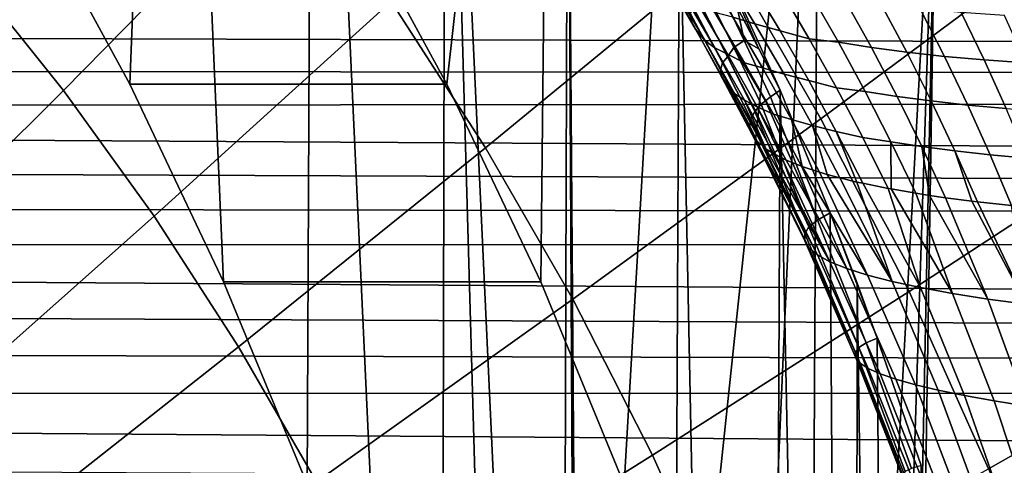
# Model space of a CAD drawing. Header units: metres. Extents: x -248 to 28, y -28 to 28.
# Tile 107 of 256: x -197.62 to -192.84, y 7.43 to 9.59. Entities that reach past the tile are written whole.
import ezdxf

# ---------------------------------------------------------------- set-up
doc = ezdxf.new("R2010")
doc.units = ezdxf.units.M
doc.layers.add('solid_10_061_053_XXX', color=7, linetype='CONTINUOUS')

msp = doc.modelspace()

# ---------------------------------------------------------------- linework, layer by layer
at = {"layer": 'solid_10_061_053_XXX'}
for points in [[(-197.589844, 10.211597, 166.258881), (-197.085022, 9.281114, 166.075134), (-196.88858, 14.315217, 166.003647), (-197.626938, 15.217977, 166.272385)], [(-195.031189, 13.894281, 170.116409), (-195.545853, 9.280976, 170.303726), (-196.050766, 10.211637, 170.487503), (-195.749695, 14.816537, 170.377914)], [(-197.085022, 9.281114, 166.075134), (-196.628922, 8.322003, 165.909134), (-196.88858, 14.315217, 166.003647)], [(-196.628922, 8.322003, 165.909134), (-196.223389, 7.338163, 165.761536), (-196.196411, 13.371982, 165.751709), (-196.88858, 14.315217, 166.003647)], [(-195.031189, 13.894281, 170.116409), (-195.089905, 8.322156, 170.137772), (-195.545853, 9.280976, 170.303726)], [(-194.359909, 12.932734, 169.872086), (-194.684235, 7.337977, 169.990128), (-195.089905, 8.322156, 170.137772), (-195.031189, 13.894281, 170.116409)], [(-196.223389, 7.338163, 165.761536), (-195.869247, 6.331591, 165.632629), (-196.196411, 13.371982, 165.751709)], [(-195.869247, 6.331591, 165.632629), (-195.56781, 5.305993, 165.522919), (-195.552353, 12.390952, 165.517288), (-196.196411, 13.371982, 165.751709)], [(-193.73761, 11.934463, 169.645584), (-194.3302, 6.331688, 169.861267), (-194.684235, 7.337977, 169.990128), (-194.359909, 12.932734, 169.872086)], [(-195.56781, 5.305993, 165.522919), (-195.319946, 4.264351, 165.432709), (-195.552353, 12.390952, 165.517288)], [(-195.126312, 3.209414, 165.362228), (-194.987656, 2.145332, 165.311768), (-194.95816, 11.374733, 165.301025), (-195.552353, 12.390952, 165.517288)], [(-195.319946, 4.264351, 165.432709), (-195.126312, 3.209414, 165.362228), (-195.552353, 12.390952, 165.517288)], [(-193.73761, 11.934463, 169.645584), (-194.028732, 5.306013, 169.751541), (-194.3302, 6.331688, 169.861267)], [(-193.73761, 11.934463, 169.645584), (-193.780823, 4.264221, 169.661316), (-194.028732, 5.306013, 169.751541)], [(-193.166153, 10.902413, 169.437592), (-193.587265, 3.209665, 169.590866), (-193.780823, 4.264221, 169.661316), (-193.73761, 11.934463, 169.645584)], [(-194.987656, 2.145332, 165.311768), (-194.904251, 1.074086, 165.281403), (-194.95816, 11.374733, 165.301025)], [(-194.876419, 0, 165.271271), (-194.513443, -10.525498, 165.13916), (-194.415863, 10.326875, 165.103653), (-194.95816, 11.374733, 165.301025)], [(-194.904251, 1.074086, 165.281403), (-194.876419, 0, 165.271271), (-194.95816, 11.374733, 165.301025)], [(-196.309555, 10.368249, 180.912384), (-196.835953, 11.024134, 181.103973), (-197.875961, 9.836759, 182.102234), (-197.406265, 9.251516, 181.931274)], [(-193.166153, 10.902413, 169.437592), (-193.448547, 2.145158, 169.540375), (-193.587265, 3.209665, 169.590866)], [(-193.166153, 10.902413, 169.437592), (-193.365158, 1.074196, 169.510025), (-193.448547, 2.145158, 169.540375)], [(-193.166153, 10.902413, 169.437592), (-193.337326, 0, 169.499893), (-193.365158, 1.074196, 169.510025)], [(-192.64711, 9.839418, 169.248672), (-193.166153, -10.902413, 169.437592), (-193.337326, 0, 169.499893), (-193.166153, 10.902413, 169.437592)], [(-194.198395, 9.927042, 179.454163), (-193.729874, 9.113414, 179.28363), (-192.569107, 9.976459, 178.102203), (-193.082001, 10.867137, 178.288879)], [(-194.198395, 9.927042, 179.454163), (-194.706284, 10.713461, 179.639023), (-195.816132, 9.683944, 180.732788), (-195.357056, 8.973097, 180.565704)], [(-195.816132, 9.683944, 180.732788), (-196.309555, 10.368249, 180.912384), (-197.406265, 9.251516, 181.931274), (-196.965988, 8.640917, 181.771027)], [(-194.415863, 10.326875, 165.103653), (-194.513443, -10.525498, 165.13916), (-194.014313, -9.453894, 164.957489)], [(-194.415863, 10.326875, 165.103653), (-194.014313, -9.453894, 164.957489), (-193.92749, 9.252446, 164.925888)], [(-194.03067, 9.453861, 164.912354), (-194.415863, 10.326875, 165.103653), (-193.92749, 9.252446, 164.925888)], [(-194.03067, 9.453861, 164.912354), (-194.136902, 9.655433, 164.896912), (-194.415863, 10.326875, 165.103653)], [(-196.050766, 10.211637, 170.487503), (-195.545853, 9.280976, 170.303726), (-197.085022, 9.281114, 166.075134), (-197.589844, 10.211597, 166.258881)], [(-198.445648, 9.664132, 136.115341), (-198.425369, 9.821418, 136.24324), (-110.89344, 9.963208, 104.509323), (-111.084709, 9.255959, 103.983826)], [(-193.729874, 9.113414, 179.28363), (-193.302002, 8.274807, 179.127899), (-192.100723, 9.058434, 177.931732), (-192.569107, 9.976459, 178.102203)], [(-193.729874, 9.113414, 179.28363), (-194.198395, 9.927042, 179.454163), (-195.357056, 8.973097, 180.565704), (-194.933548, 8.237655, 180.41156)], [(-194.362625, 9.622643, 163.816467), (-194.357956, 9.585893, 163.571213), (-194.510056, 9.852459, 163.552917), (-194.512634, 9.890852, 163.80687)], [(-194.357956, 9.585893, 163.571213), (-194.337784, 9.548196, 163.326508), (-194.490921, 9.812367, 163.299347), (-194.510056, 9.852459, 163.552917)], [(-194.157562, 9.607097, 162.073593), (-194.050064, 9.57476, 161.841385), (-194.19632, 9.815069, 161.762238), (-194.306396, 9.849358, 162.003326)], [(-197.406265, 9.251516, 181.931274), (-197.875961, 9.836759, 182.102234), (-198.953094, 8.635659, 183.043045), (-198.540756, 8.121877, 182.892975)], [(-194.490921, 9.812367, 163.299347), (-194.337784, 9.548196, 163.326508), (-194.29213, 9.492278, 163.085785), (-194.439774, 9.744967, 163.050858)], [(-194.19632, 9.815069, 161.762238), (-194.050064, 9.57476, 161.841385), (-193.927109, 9.541243, 161.616699), (-194.069534, 9.778865, 161.52916)], [(-192.64711, 9.839418, 169.248672), (-192.64711, -9.839418, 169.248672), (-193.166153, -10.902413, 169.437592)], [(-194.101501, 9.493073, 164.76268), (-194.152191, 9.459938, 164.532104), (-194.288895, 9.734165, 164.545975), (-194.232452, 9.765043, 164.783722)], [(-194.232452, 9.765043, 164.783722), (-194.136902, 9.655433, 164.896912), (-194.101501, 9.493073, 164.76268)], [(-194.069534, 9.778865, 161.52916), (-193.927109, 9.541243, 161.616699), (-193.786407, 9.501754, 161.402679), (-193.922745, 9.73447, 161.308044)], [(-194.29213, 9.492278, 163.085785), (-194.244217, 9.458728, 162.844894), (-194.392365, 9.710309, 162.801025), (-194.439774, 9.744967, 163.050858)], [(-194.244217, 9.458728, 162.844894), (-194.182526, 9.427097, 162.60672), (-194.330811, 9.678039, 162.553696), (-194.392365, 9.710309, 162.801025)], [(-194.288895, 9.734165, 164.545975), (-194.152191, 9.459938, 164.532104), (-194.182816, 9.414186, 164.298431), (-194.318161, 9.678094, 164.30426)], [(-193.786407, 9.501754, 161.402679), (-193.644928, 9.485387, 161.188232), (-193.779129, 9.719874, 161.083878), (-193.922745, 9.73447, 161.308044)], [(-193.484726, 9.459887, 160.987198), (-193.613846, 9.692905, 160.874924), (-193.779129, 9.719874, 161.083878), (-193.644928, 9.485387, 161.188232)], [(-198.467224, 9.504764, 135.989761), (-198.445648, 9.664132, 136.115341), (-111.084709, 9.255959, 103.983826)], [(-195.357056, 8.973097, 180.565704), (-195.816132, 9.683944, 180.732788), (-196.965988, 8.640917, 181.771027), (-196.556351, 8.006633, 181.621933)], [(-194.207993, 9.385447, 164.063309), (-194.216537, 9.351715, 163.82692), (-194.362625, 9.622643, 163.816467), (-194.350357, 9.655522, 164.061279)], [(-194.182816, 9.414186, 164.298431), (-194.207993, 9.385447, 164.063309), (-194.350357, 9.655522, 164.061279), (-194.318161, 9.678094, 164.30426)], [(-194.330811, 9.678039, 162.553696), (-194.182526, 9.427097, 162.60672), (-194.099915, 9.384848, 162.375153), (-194.244034, 9.629608, 162.314301)], [(-194.101501, 9.493073, 164.76268), (-194.136902, 9.655433, 164.896912), (-194.03067, 9.453861, 164.912354)], [(-193.313019, 9.436994, 160.795593), (-193.4366, 9.668886, 160.675629), (-193.613846, 9.692905, 160.874924), (-193.484726, 9.459887, 160.987198)], [(-193.130371, 9.416788, 160.614029), (-193.248001, 9.647899, 160.486679), (-193.4366, 9.668886, 160.675629), (-193.313019, 9.436994, 160.795593)], [(-194.216537, 9.351715, 163.82692), (-194.209915, 9.316283, 163.590332), (-194.357956, 9.585893, 163.571213), (-194.362625, 9.622643, 163.816467)], [(-194.099915, 9.384848, 162.375153), (-194.013031, 9.360523, 162.144241), (-194.157562, 9.607097, 162.073593), (-194.244034, 9.629608, 162.314301)], [(-194.013031, 9.360523, 162.144241), (-193.908188, 9.329929, 161.920792), (-194.050064, 9.57476, 161.841385), (-194.157562, 9.607097, 162.073593)], [(-192.937424, 9.399337, 160.443176), (-193.048706, 9.630015, 160.308716), (-193.248001, 9.647899, 160.486679), (-193.130371, 9.416788, 160.614029)], [(-192.734833, 9.384701, 160.283585), (-192.839371, 9.615295, 160.142365), (-193.048706, 9.630015, 160.308716), (-192.937424, 9.399337, 160.443176)], [(-194.209915, 9.316283, 163.590332), (-194.188828, 9.28068, 163.354431), (-194.337784, 9.548196, 163.326508), (-194.357956, 9.585893, 163.571213)], [(-194.050064, 9.57476, 161.841385), (-193.908188, 9.329929, 161.920792), (-193.789062, 9.298946, 161.704361), (-193.927109, 9.541243, 161.616699)], [(-194.337784, 9.548196, 163.326508), (-194.188828, 9.28068, 163.354431), (-194.148468, 9.236203, 163.121338), (-194.29213, 9.492278, 163.085785)], [(-193.927109, 9.541243, 161.616699), (-193.789062, 9.298946, 161.704361), (-193.654358, 9.264338, 161.497299), (-193.786407, 9.501754, 161.402679)], [(-198.490112, 9.343385, 135.866562), (-198.467224, 9.504764, 135.989761), (-111.084709, 9.255959, 103.983826)], [(-194.148468, 9.236203, 163.121338), (-194.100204, 9.20347, 162.889313), (-194.244217, 9.458728, 162.844894), (-194.29213, 9.492278, 163.085785)], [(-194.101501, 9.493073, 164.76268), (-193.973862, 9.219572, 164.742493), (-193.99939, 9.200658, 164.624756), (-194.152191, 9.459938, 164.532104)], [(-193.973862, 9.219572, 164.742493), (-194.101501, 9.493073, 164.76268), (-194.03067, 9.453861, 164.912354), (-193.92749, 9.252446, 164.925888)], [(-193.654358, 9.264338, 161.497299), (-193.515167, 9.245923, 161.292419), (-193.644928, 9.485387, 161.188232), (-193.786407, 9.501754, 161.402679)], [(-193.360062, 9.221784, 161.099152), (-193.484726, 9.459887, 160.987198), (-193.644928, 9.485387, 161.188232), (-193.515167, 9.245923, 161.292419)], [(-194.100204, 9.20347, 162.889313), (-194.038483, 9.172184, 162.660217), (-194.182526, 9.427097, 162.60672), (-194.244217, 9.458728, 162.844894)], [(-194.152191, 9.459938, 164.532104), (-194.019043, 9.18381, 164.519089), (-194.047989, 9.152237, 164.319107), (-194.182816, 9.414186, 164.298431)], [(-194.182526, 9.427097, 162.60672), (-194.038483, 9.172184, 162.660217), (-193.959991, 9.136022, 162.436356), (-194.099915, 9.384848, 162.375153)], [(-193.99939, 9.200658, 164.624756), (-194.019043, 9.18381, 164.519089), (-194.152191, 9.459938, 164.532104)], [(-193.193878, 9.19993, 160.915054), (-193.313019, 9.436994, 160.795593), (-193.484726, 9.459887, 160.987198), (-193.360062, 9.221784, 161.099152)], [(-193.017197, 9.180438, 160.740723), (-193.130371, 9.416788, 160.614029), (-193.313019, 9.436994, 160.795593), (-193.193878, 9.19993, 160.915054)], [(-192.830597, 9.163373, 160.576782), (-192.937424, 9.399337, 160.443176), (-193.130371, 9.416788, 160.614029), (-193.017197, 9.180438, 160.740723)], [(-194.207993, 9.385447, 164.063309), (-194.069443, 9.112869, 164.066147), (-194.07193, 9.104287, 164.010452), (-194.216537, 9.351715, 163.82692)], [(-194.182816, 9.414186, 164.298431), (-194.050949, 9.148204, 164.293381), (-194.069443, 9.112869, 164.066147), (-194.207993, 9.385447, 164.063309)], [(-194.047989, 9.152237, 164.319107), (-194.050949, 9.148204, 164.293381), (-194.182816, 9.414186, 164.298431)], [(-193.959991, 9.136022, 162.436356), (-193.87291, 9.109541, 162.215134), (-194.013031, 9.360523, 162.144241), (-194.099915, 9.384848, 162.375153)], [(-192.63472, 9.148793, 160.423782), (-192.734833, 9.384701, 160.283585), (-192.937424, 9.399337, 160.443176), (-192.830597, 9.163373, 160.576782)], [(-198.514282, 9.179749, 135.74559), (-198.490112, 9.343385, 135.866562), (-111.084709, 9.255959, 103.983826)], [(-194.216537, 9.351715, 163.82692), (-194.074493, 9.077927, 163.83815), (-194.07103, 9.057115, 163.70076), (-194.209915, 9.316283, 163.590332)], [(-194.07193, 9.104287, 164.010452), (-194.074493, 9.077927, 163.83815), (-194.216537, 9.351715, 163.82692)], [(-193.87291, 9.109541, 162.215134), (-193.770752, 9.080489, 162.00029), (-193.908188, 9.329929, 161.920792), (-194.013031, 9.360523, 162.144241)], [(-193.908188, 9.329929, 161.920792), (-193.770752, 9.080489, 162.00029), (-193.655487, 9.051898, 161.792007), (-193.789062, 9.298946, 161.704361)], [(-195.545853, 9.280976, 170.303726), (-195.089905, 8.322156, 170.137772), (-196.628922, 8.322003, 165.909134), (-197.085022, 9.281114, 166.075134)], [(-194.209915, 9.316283, 163.590332), (-194.066055, 9.043495, 163.610168), (-194.045303, 9.011017, 163.391953), (-194.188828, 9.28068, 163.354431)], [(-194.07103, 9.057115, 163.70076), (-194.066055, 9.043495, 163.610168), (-194.209915, 9.316283, 163.590332)], [(-194.188828, 9.28068, 163.354431), (-194.044174, 9.009694, 163.382996), (-194.008926, 8.976638, 163.15741), (-194.148468, 9.236203, 163.121338)], [(-194.045303, 9.011017, 163.391953), (-194.044174, 9.009694, 163.382996), (-194.188828, 9.28068, 163.354431)], [(-193.789062, 9.298946, 161.704361), (-193.655487, 9.051898, 161.792007), (-193.526703, 9.02216, 161.591736), (-193.654358, 9.264338, 161.497299)], [(-196.965988, 8.640917, 181.771027), (-197.406265, 9.251516, 181.931274), (-198.540756, 8.121877, 182.892975), (-198.154236, 7.585833, 182.752289)], [(-198.539719, 9.013837, 135.626877), (-198.514282, 9.179749, 135.74559), (-111.084709, 9.255959, 103.983826), (-111.261581, 8.517389, 103.497864)], [(-194.148468, 9.236203, 163.121338), (-194.008926, 8.976638, 163.15741), (-193.994904, 8.966283, 163.085999), (-194.100204, 9.20347, 162.889313)], [(-194.014313, -9.453894, 164.957489), (-193.570557, -8.359882, 164.795975), (-193.92749, 9.252446, 164.925888)], [(-193.973862, 9.219572, 164.742493), (-193.92749, 9.252446, 164.925888), (-193.685013, 8.657228, 164.837631), (-193.746338, 8.621892, 164.571167)], [(-193.570557, -8.359882, 164.795975), (-193.685013, 8.657228, 164.837631), (-193.92749, 9.252446, 164.925888)], [(-193.526703, 9.02216, 161.591736), (-193.389938, 9.001425, 161.396271), (-193.515167, 9.245923, 161.292419), (-193.654358, 9.264338, 161.497299)], [(-193.239929, 8.978551, 161.210617), (-193.360062, 9.221784, 161.099152), (-193.515167, 9.245923, 161.292419), (-193.389938, 9.001425, 161.396271)], [(-194.100204, 9.20347, 162.889313), (-193.960434, 8.94444, 162.934158), (-193.920181, 8.923197, 162.784836), (-194.038483, 9.172184, 162.660217)], [(-193.994904, 8.966283, 163.085999), (-193.960434, 8.94444, 162.934158), (-194.100204, 9.20347, 162.889313)], [(-193.787628, 8.588226, 164.302933), (-194.047989, 9.152237, 164.319107), (-194.019043, 9.18381, 164.519089)], [(-193.746338, 8.621892, 164.571167), (-193.787628, 8.588226, 164.302933), (-194.019043, 9.18381, 164.519089), (-193.99939, 9.200658, 164.624756)], [(-193.746338, 8.621892, 164.571167), (-193.99939, 9.200658, 164.624756), (-193.973862, 9.219572, 164.742493)], [(-193.079285, 8.957661, 161.033859), (-193.193878, 9.19993, 160.915054), (-193.360062, 9.221784, 161.099152), (-193.239929, 8.978551, 161.210617)], [(-192.908524, 8.938826, 160.866592), (-193.017197, 9.180438, 160.740723), (-193.193878, 9.19993, 160.915054), (-193.079285, 8.957661, 161.033859)], [(-192.728256, 8.92211, 160.709381), (-192.830597, 9.163373, 160.576782), (-193.017197, 9.180438, 160.740723), (-192.908524, 8.938826, 160.866592)], [(-193.808411, 8.554227, 164.032394), (-194.069443, 9.112869, 164.066147), (-194.050949, 9.148204, 164.293381)], [(-193.787628, 8.588226, 164.302933), (-193.808411, 8.554227, 164.032394), (-194.050949, 9.148204, 164.293381), (-194.047989, 9.152237, 164.319107)], [(-194.038483, 9.172184, 162.660217), (-193.898834, 8.91321, 162.714035), (-193.824371, 8.883056, 162.497757), (-193.959991, 9.136022, 162.436356)], [(-193.920181, 8.923197, 162.784836), (-193.898834, 8.91321, 162.714035), (-194.038483, 9.172184, 162.660217)], [(-193.959991, 9.136022, 162.436356), (-193.824371, 8.883056, 162.497757), (-193.821564, 8.88203, 162.490326), (-193.87291, 9.109541, 162.215134)], [(-193.302002, 8.274807, 179.127899), (-193.729874, 9.113414, 179.28363), (-194.933548, 8.237655, 180.41156), (-194.546799, 7.479634, 180.270782)], [(-193.808411, 8.554227, 164.032394), (-193.808563, 8.520087, 163.761063), (-194.074493, 9.077927, 163.83815), (-194.07193, 9.104287, 164.010452)], [(-193.808411, 8.554227, 164.032394), (-194.07193, 9.104287, 164.010452), (-194.069443, 9.112869, 164.066147)], [(-193.87291, 9.109541, 162.215134), (-193.737289, 8.854078, 162.286087), (-193.699692, 8.84304, 162.204361), (-193.770752, 9.080489, 162.00029)], [(-193.821564, 8.88203, 162.490326), (-193.737289, 8.854078, 162.286087), (-193.87291, 9.109541, 162.215134)], [(-193.808563, 8.520087, 163.761063), (-194.07103, 9.057115, 163.70076), (-194.074493, 9.077927, 163.83815)], [(-193.808563, 8.520087, 163.761063), (-193.788101, 8.486001, 163.490509), (-194.066055, 9.043495, 163.610168), (-194.07103, 9.057115, 163.70076)], [(-193.788101, 8.486001, 163.490509), (-194.045303, 9.011017, 163.391953), (-194.066055, 9.043495, 163.610168)], [(-193.770752, 9.080489, 162.00029), (-193.637878, 8.826379, 162.079742), (-193.555344, 8.806476, 161.928726), (-193.655487, 9.051898, 161.792007)], [(-193.699692, 8.84304, 162.204361), (-193.637878, 8.826379, 162.079742), (-193.770752, 9.080489, 162.00029)], [(-193.655487, 9.051898, 161.792007), (-193.526489, 8.800051, 161.879425), (-193.403488, 8.775185, 161.685822), (-193.526703, 9.02216, 161.591736)], [(-193.555344, 8.806476, 161.928726), (-193.526489, 8.800051, 161.879425), (-193.655487, 9.051898, 161.792007)], [(-193.302002, 8.274807, 179.127899), (-192.91597, 7.413519, 178.987396), (-191.678131, 8.115582, 177.777908), (-192.100723, 9.058434, 177.931732)], [(-198.566422, 8.845661, 135.510437), (-198.539719, 9.013837, 135.626877), (-111.261581, 8.517389, 103.497864)], [(-193.788101, 8.486001, 163.490509), (-193.747131, 8.452163, 163.222244), (-194.044174, 9.009694, 163.382996), (-194.045303, 9.011017, 163.391953)], [(-193.747131, 8.452163, 163.222244), (-194.008926, 8.976638, 163.15741), (-194.044174, 9.009694, 163.382996)], [(-193.526703, 9.02216, 161.591736), (-193.403488, 8.775185, 161.685822), (-193.389404, 8.772567, 161.665161), (-193.389938, 9.001425, 161.396271)], [(-193.389404, 8.772567, 161.665161), (-193.269318, 8.751865, 161.499603), (-193.389938, 9.001425, 161.396271)], [(-193.202942, 8.741526, 161.415314), (-193.239929, 8.978551, 161.210617), (-193.389938, 9.001425, 161.396271), (-193.269318, 8.751865, 161.499603)], [(-194.933548, 8.237655, 180.41156), (-195.357056, 8.973097, 180.565704), (-196.556351, 8.006633, 181.621933), (-196.178467, 7.350403, 181.48439)], [(-193.747131, 8.452163, 163.222244), (-193.685898, 8.418765, 162.957825), (-193.994904, 8.966283, 163.085999), (-194.008926, 8.976638, 163.15741)], [(-193.685898, 8.418765, 162.957825), (-193.960434, 8.94444, 162.934158), (-193.994904, 8.966283, 163.085999)], [(-193.685898, 8.418765, 162.957825), (-193.920181, 8.923197, 162.784836), (-193.960434, 8.94444, 162.934158)], [(-193.202942, 8.741526, 161.415314), (-193.12442, 8.730173, 161.321381), (-193.239929, 8.978551, 161.210617)], [(-192.997101, 8.713549, 161.180786), (-193.079285, 8.957661, 161.033859), (-193.239929, 8.978551, 161.210617), (-193.12442, 8.730173, 161.321381)], [(-192.997101, 8.713549, 161.180786), (-192.969284, 8.71018, 161.151794), (-193.079285, 8.957661, 161.033859)], [(-192.804459, 8.691957, 160.991394), (-192.908524, 8.938826, 160.866592), (-193.079285, 8.957661, 161.033859), (-192.969284, 8.71018, 161.151794)], [(-192.773224, 8.688813, 160.963028), (-192.728256, 8.92211, 160.709381), (-192.908524, 8.938826, 160.866592), (-192.804459, 8.691957, 160.991394)], [(-193.685898, 8.418765, 162.957825), (-193.604736, 8.385998, 162.698746), (-193.898834, 8.91321, 162.714035), (-193.920181, 8.923197, 162.784836)], [(-193.604736, 8.385998, 162.698746), (-193.824371, 8.883056, 162.497757), (-193.898834, 8.91321, 162.714035)], [(-198.594391, 8.674937, 135.396149), (-198.566422, 8.845661, 135.510437), (-111.261581, 8.517389, 103.497864)], [(-193.604736, 8.385998, 162.698746), (-193.504105, 8.354049, 162.446487), (-193.821564, 8.88203, 162.490326), (-193.824371, 8.883056, 162.497757)], [(-193.504105, 8.354049, 162.446487), (-193.737289, 8.854078, 162.286087), (-193.821564, 8.88203, 162.490326)], [(-193.504105, 8.354049, 162.446487), (-193.384598, 8.323098, 162.202469), (-193.699692, 8.84304, 162.204361), (-193.737289, 8.854078, 162.286087)], [(-193.384598, 8.323098, 162.202469), (-193.637878, 8.826379, 162.079742), (-193.699692, 8.84304, 162.204361)], [(-193.384598, 8.323098, 162.202469), (-193.555344, 8.806476, 161.928726), (-193.637878, 8.826379, 162.079742)], [(-193.384598, 8.323098, 162.202469), (-193.246872, 8.293324, 161.968094), (-193.526489, 8.800051, 161.879425), (-193.555344, 8.806476, 161.928726)], [(-193.246872, 8.293324, 161.968094), (-193.403488, 8.775185, 161.685822), (-193.526489, 8.800051, 161.879425)], [(-193.246872, 8.293324, 161.968094), (-193.091721, 8.264894, 161.744705), (-193.389404, 8.772567, 161.665161), (-193.403488, 8.775185, 161.685822)], [(-193.091721, 8.264894, 161.744705), (-193.269318, 8.751865, 161.499603), (-193.389404, 8.772567, 161.665161)], [(-193.091721, 8.264894, 161.744705), (-192.920044, 8.237972, 161.533554), (-193.202942, 8.741526, 161.415314), (-193.269318, 8.751865, 161.499603)], [(-192.920044, 8.237972, 161.533554), (-193.12442, 8.730173, 161.321381), (-193.202942, 8.741526, 161.415314)], [(-192.920044, 8.237972, 161.533554), (-192.732788, 8.21271, 161.335861), (-192.997101, 8.713549, 161.180786), (-193.12442, 8.730173, 161.321381)], [(-192.732788, 8.21271, 161.335861), (-192.969284, 8.71018, 161.151794), (-192.997101, 8.713549, 161.180786)], [(-192.732788, 8.21271, 161.335861), (-192.804459, 8.691957, 160.991394), (-192.969284, 8.71018, 161.151794)], [(-198.623566, 8.501708, 135.284073), (-198.594391, 8.674937, 135.396149), (-111.261581, 8.517389, 103.497864)], [(-193.746338, 8.621892, 164.571167), (-193.685013, 8.657228, 164.837631), (-193.456375, 8.048648, 164.754425), (-193.510468, 8.025701, 164.510345)], [(-193.456375, 8.048648, 164.754425), (-193.685013, 8.657228, 164.837631), (-193.553986, 8.314609, 164.789948)], [(-193.570557, -8.359882, 164.795975), (-193.553986, 8.314609, 164.789948), (-193.685013, 8.657228, 164.837631)], [(-196.556351, 8.006633, 181.621933), (-196.965988, 8.640917, 181.771027), (-198.154236, 7.585833, 182.752289), (-197.794617, 7.028997, 182.621399)], [(-193.510468, 8.025701, 164.510345), (-193.545868, 8.002295, 164.264175), (-193.787628, 8.588226, 164.302933), (-193.746338, 8.621892, 164.571167)], [(-193.545868, 8.002295, 164.264175), (-193.562546, 7.978008, 164.016129), (-193.808411, 8.554227, 164.032394), (-193.787628, 8.588226, 164.302933)], [(-198.653976, 8.325908, 135.17421), (-198.623566, 8.501708, 135.284073), (-111.261581, 8.517389, 103.497864), (-111.42347, 7.75, 103.053078)], [(-193.562546, 7.978008, 164.016129), (-193.560394, 7.952974, 163.767609), (-193.808563, 8.520087, 163.761063), (-193.808411, 8.554227, 164.032394)], [(-193.560394, 7.952974, 163.767609), (-193.539413, 7.927338, 163.52002), (-193.788101, 8.486001, 163.490509), (-193.808563, 8.520087, 163.761063)], [(-193.539413, 7.927338, 163.52002), (-193.499741, 7.901245, 163.27478), (-193.747131, 8.452163, 163.222244), (-193.788101, 8.486001, 163.490509)], [(-193.499741, 7.901245, 163.27478), (-193.441589, 7.874844, 163.033295), (-193.685898, 8.418765, 162.957825), (-193.747131, 8.452163, 163.222244)], [(-193.441589, 7.874844, 163.033295), (-193.365311, 7.848285, 162.796921), (-193.604736, 8.385998, 162.698746), (-193.685898, 8.418765, 162.957825)], [(-193.365311, 7.848285, 162.796921), (-193.271317, 7.821719, 162.567017), (-193.504105, 8.354049, 162.446487), (-193.604736, 8.385998, 162.698746)], [(-198.685562, 8.147233, 135.066422), (-198.653976, 8.325908, 135.17421), (-111.42347, 7.75, 103.053078)], [(-195.089905, 8.322156, 170.137772), (-194.684235, 7.337977, 169.990128), (-196.223389, 7.338163, 165.761536), (-196.628922, 8.322003, 165.909134)], [(-193.271317, 7.821719, 162.567017), (-193.160156, 7.795298, 162.344894), (-193.384598, 8.323098, 162.202469), (-193.504105, 8.354049, 162.446487)], [(-193.160156, 7.795298, 162.344894), (-193.032455, 7.769172, 162.131805), (-193.246872, 8.293324, 161.968094), (-193.384598, 8.323098, 162.202469)], [(-192.91597, 7.413519, 178.987396), (-193.302002, 8.274807, 179.127899), (-194.546799, 7.479634, 180.270782), (-194.197861, 6.701112, 180.143784)], [(-193.570557, -8.359882, 164.795975), (-193.322144, -7.665313, 164.705566), (-193.553986, 8.314609, 164.789948)], [(-193.322144, -7.665313, 164.705566), (-193.456375, 8.048648, 164.754425), (-193.553986, 8.314609, 164.789948)], [(-193.032455, 7.769172, 162.131805), (-192.888931, 7.743491, 161.928986), (-193.091721, 8.264894, 161.744705), (-193.246872, 8.293324, 161.968094)], [(-194.546799, 7.479634, 180.270782), (-194.933548, 8.237655, 180.41156), (-196.178467, 7.350403, 181.48439), (-195.833374, 6.674026, 181.358795)], [(-192.888931, 7.743491, 161.928986), (-192.730423, 7.718399, 161.737564), (-192.920044, 8.237972, 161.533554), (-193.091721, 8.264894, 161.744705)], [(-192.730423, 7.718399, 161.737564), (-192.557831, 7.69404, 161.55864), (-192.732788, 8.21271, 161.335861), (-192.920044, 8.237972, 161.533554)], [(-198.718323, 7.965775, 134.960861), (-198.685562, 8.147233, 135.066422), (-111.42347, 7.75, 103.053078)], [(-192.91597, 7.413519, 178.987396), (-192.572815, 6.531911, 178.862503), (-191.302475, 7.150486, 177.64119), (-191.678131, 8.115582, 177.777908)], [(-193.290237, 7.415223, 164.454987), (-193.510468, 8.025701, 164.510345), (-193.456375, 8.048648, 164.754425), (-193.243164, 7.429257, 164.676819)], [(-193.322144, -7.665313, 164.705566), (-193.243164, 7.429257, 164.676819), (-193.456375, 8.048648, 164.754425)], [(-196.178467, 7.350403, 181.48439), (-196.556351, 8.006633, 181.621933), (-197.794617, 7.028997, 182.621399), (-197.462875, 6.452895, 182.500656)], [(-193.333725, 7.383719, 164.005035), (-193.562546, 7.978008, 164.016129), (-193.545868, 8.002295, 164.264175), (-193.320465, 7.4001, 164.230789)], [(-193.320465, 7.4001, 164.230789), (-193.545868, 8.002295, 164.264175), (-193.510468, 8.025701, 164.510345), (-193.290237, 7.415223, 164.454987)], [(-198.752213, 7.781401, 134.857483), (-198.718323, 7.965775, 134.960861), (-111.42347, 7.75, 103.053078)], [(-193.329926, 7.366175, 163.779022), (-193.560394, 7.952974, 163.767609), (-193.562546, 7.978008, 164.016129), (-193.333725, 7.383719, 164.005035)], [(-193.309097, 7.347566, 163.554016), (-193.539413, 7.927338, 163.52002), (-193.560394, 7.952974, 163.767609), (-193.329926, 7.366175, 163.779022)], [(-193.271362, 7.327998, 163.331314), (-193.499741, 7.901245, 163.27478), (-193.539413, 7.927338, 163.52002), (-193.309097, 7.347566, 163.554016)], [(-193.216919, 7.307582, 163.112167), (-193.441589, 7.874844, 163.033295), (-193.499741, 7.901245, 163.27478), (-193.271362, 7.327998, 163.331314)], [(-193.146088, 7.286435, 162.897827), (-193.365311, 7.848285, 162.796921), (-193.441589, 7.874844, 163.033295), (-193.216919, 7.307582, 163.112167)], [(-193.05928, 7.264677, 162.689499), (-193.271317, 7.821719, 162.567017), (-193.365311, 7.848285, 162.796921), (-193.146088, 7.286435, 162.897827)], [(-192.95697, 7.242431, 162.488388), (-193.160156, 7.795298, 162.344894), (-193.271317, 7.821719, 162.567017), (-193.05928, 7.264677, 162.689499)], [(-192.839767, 7.219824, 162.295639), (-193.032455, 7.769172, 162.131805), (-193.160156, 7.795298, 162.344894), (-192.95697, 7.242431, 162.488388)], [(-198.752213, 7.781401, 134.857483), (-111.42347, 7.75, 103.053078), (-111.569824, 6.956388, 102.65097), (-198.787201, 7.593824, 134.756195)], [(-192.708298, 7.196984, 162.11232), (-192.888931, 7.743491, 161.928986), (-193.032455, 7.769172, 162.131805), (-192.839767, 7.219824, 162.295639)], [(-192.563339, 7.174041, 161.939499), (-192.730423, 7.718399, 161.737564), (-192.888931, 7.743491, 161.928986), (-192.708298, 7.196984, 162.11232)], [(-198.823257, 7.40315, 134.657166), (-198.787201, 7.593824, 134.756195), (-111.569824, 6.956388, 102.65097)], [(-194.197861, 6.701112, 180.143784), (-194.546799, 7.479634, 180.270782), (-195.833374, 6.674026, 181.358795), (-195.522003, 5.979356, 181.245468)]]:
    msp.add_3dface(points, dxfattribs=at)

doc.saveas('drawing.dxf')
